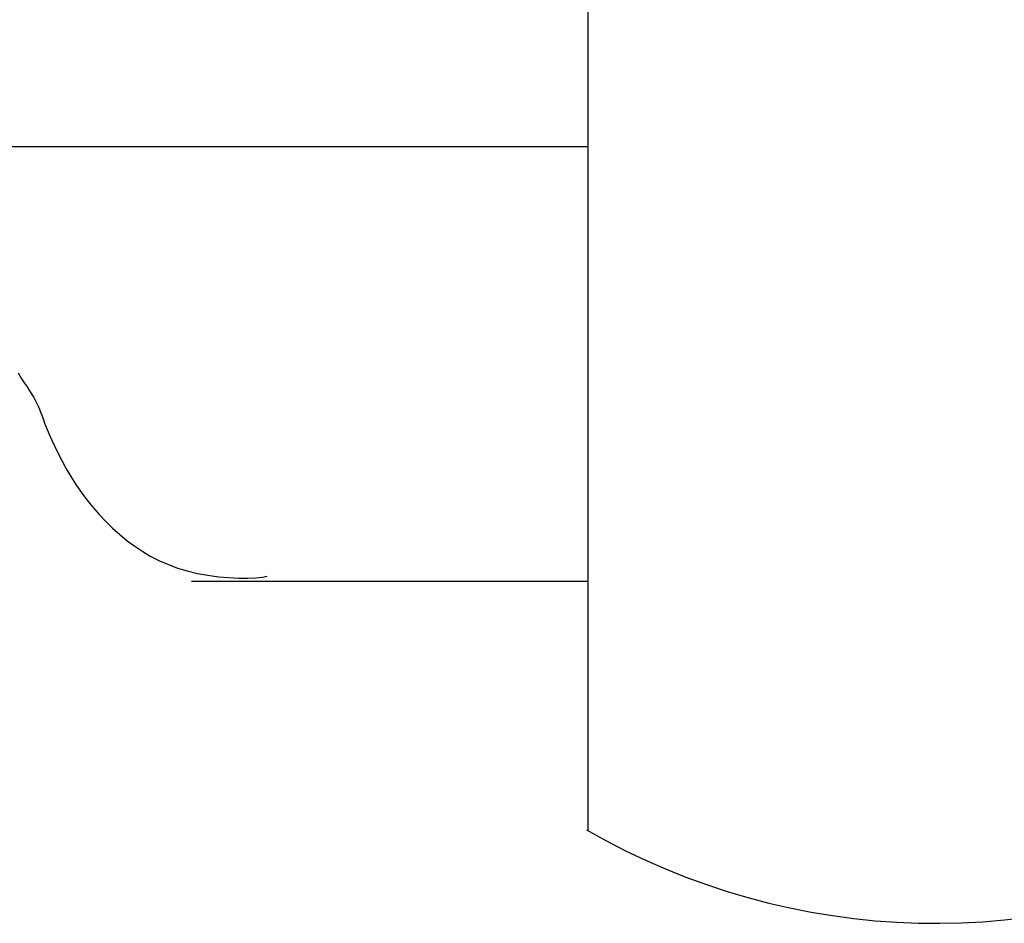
# Model space of a CAD drawing. Extents: x 0.9 to 11.8, y 2 to 7.2.
# Tile 7 of 18: x 4.76 to 4.897, y 3.517 to 3.643. Entities that reach past the tile are written whole.
import ezdxf

# ---------------------------------------------------------------- set-up
doc = ezdxf.new("R2010")
doc.units = 0
doc.header["$MEASUREMENT"] = 0
doc.layers.get('0').update_dxf_attribs({"linetype": 'CONTINUOUS'})

msp = doc.modelspace()

# ---------------------------------------------------------------- linework, layer by layer
for p, q in [((4.839278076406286, 3.529777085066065), (4.839278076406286, 3.653672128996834)), ((4.759987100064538, 3.593455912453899), (4.760434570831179, 3.592746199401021)), ((4.760434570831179, 3.592746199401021), (4.760849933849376, 3.592098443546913)), ((4.760849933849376, 3.592098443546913), (4.761232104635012, 3.591507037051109)), ((4.761232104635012, 3.591507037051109), (4.761579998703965, 3.590966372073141)), ((4.761579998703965, 3.590966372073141), (4.761892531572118, 3.590470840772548)), ((4.761892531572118, 3.590470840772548), (4.762168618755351, 3.590014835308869)), ((4.762168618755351, 3.590014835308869), (4.762407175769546, 3.589592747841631)), ((4.762407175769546, 3.589592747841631), (4.762609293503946, 3.589197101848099)), ((4.762609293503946, 3.589197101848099), (4.762784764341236, 3.588812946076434)), ((4.762784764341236, 3.588812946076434), (4.762945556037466, 3.588423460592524)), ((4.762945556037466, 3.588423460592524), (4.763103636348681, 3.588011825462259)), ((4.763103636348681, 3.588011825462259), (4.763270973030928, 3.58756122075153)), ((4.763270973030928, 3.58756122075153), (4.763459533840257, 3.587054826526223)), ((4.763459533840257, 3.587054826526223), (4.763681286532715, 3.586475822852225)), ((4.763681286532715, 3.586475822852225), (4.763948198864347, 3.585807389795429)), ((4.763948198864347, 3.585807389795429), (4.764270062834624, 3.585038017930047)), ((4.764270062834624, 3.585038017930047), (4.764647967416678, 3.584177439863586)), ((4.764647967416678, 3.584177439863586), (4.765080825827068, 3.583240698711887)), ((4.765080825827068, 3.583240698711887), (4.765567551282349, 3.582242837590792)), ((4.765567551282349, 3.582242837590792), (4.766107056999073, 3.581198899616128)), ((4.766107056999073, 3.581198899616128), (4.766698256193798, 3.580123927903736)), ((4.766698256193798, 3.580123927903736), (4.767340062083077, 3.579032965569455)), ((4.767340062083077, 3.579032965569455), (4.76803138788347, 3.57794105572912)), ((4.76803138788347, 3.57794105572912), (4.768771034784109, 3.576861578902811)), ((4.768771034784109, 3.576861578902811), (4.76955735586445, 3.575801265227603)), ((4.76955735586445, 3.575801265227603), (4.770388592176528, 3.574765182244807)), ((4.770388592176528, 3.574765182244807), (4.771262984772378, 3.57375839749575)), ((4.771262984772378, 3.57375839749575), (4.772178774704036, 3.572785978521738)), ((4.772178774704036, 3.572785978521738), (4.77313420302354, 3.571852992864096)), ((4.77313420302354, 3.571852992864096), (4.774127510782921, 3.570964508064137)), ((4.774127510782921, 3.570964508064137), (4.775156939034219, 3.570125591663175)), ((4.775156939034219, 3.570125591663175), (4.776221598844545, 3.569340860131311)), ((4.776221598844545, 3.569340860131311), (4.777324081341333, 3.568613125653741)), ((4.777324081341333, 3.568613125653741), (4.778467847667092, 3.567944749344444)), ((4.778467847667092, 3.567944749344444), (4.779656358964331, 3.567338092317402)), ((4.779656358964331, 3.567338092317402), (4.780893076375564, 3.566795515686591)), ((4.780893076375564, 3.566795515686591), (4.782181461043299, 3.566319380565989)), ((4.782181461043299, 3.566319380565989), (4.783524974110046, 3.565912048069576)), ((4.783524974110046, 3.565912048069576), (4.784927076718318, 3.56557587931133)), ((4.784927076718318, 3.56557587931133), (4.786383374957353, 3.565312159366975)), ((4.786383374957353, 3.565312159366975), (4.787858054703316, 3.565117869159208)), ((4.787858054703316, 3.565117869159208), (4.789307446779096, 3.564988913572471)), ((4.789307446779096, 3.564988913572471), (4.790687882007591, 3.564921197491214)), ((4.790687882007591, 3.564921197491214), (4.791955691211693, 3.564910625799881)), ((4.791955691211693, 3.564910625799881), (4.793067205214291, 3.564953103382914)), ((4.793067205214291, 3.564953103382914), (4.793978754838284, 3.565044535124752)), ((4.793978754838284, 3.565044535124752), (4.794646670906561, 3.565180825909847))]:
    msp.add_line(p, q)
msp.add_lwpolyline([(4.839278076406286, 3.62490614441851), (4.748313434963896, 3.62490614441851)])
msp.add_lwpolyline([(4.784088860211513, 3.564486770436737, -0.0001025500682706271), (4.784222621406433, 3.564506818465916), (4.839278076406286, 3.564506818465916)], format="xyb")
msp.add_arc((4.887648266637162, 3.614290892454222), 0.0973768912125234, 240.0633421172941, 297.0566687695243)

doc.saveas('drawing.dxf')
